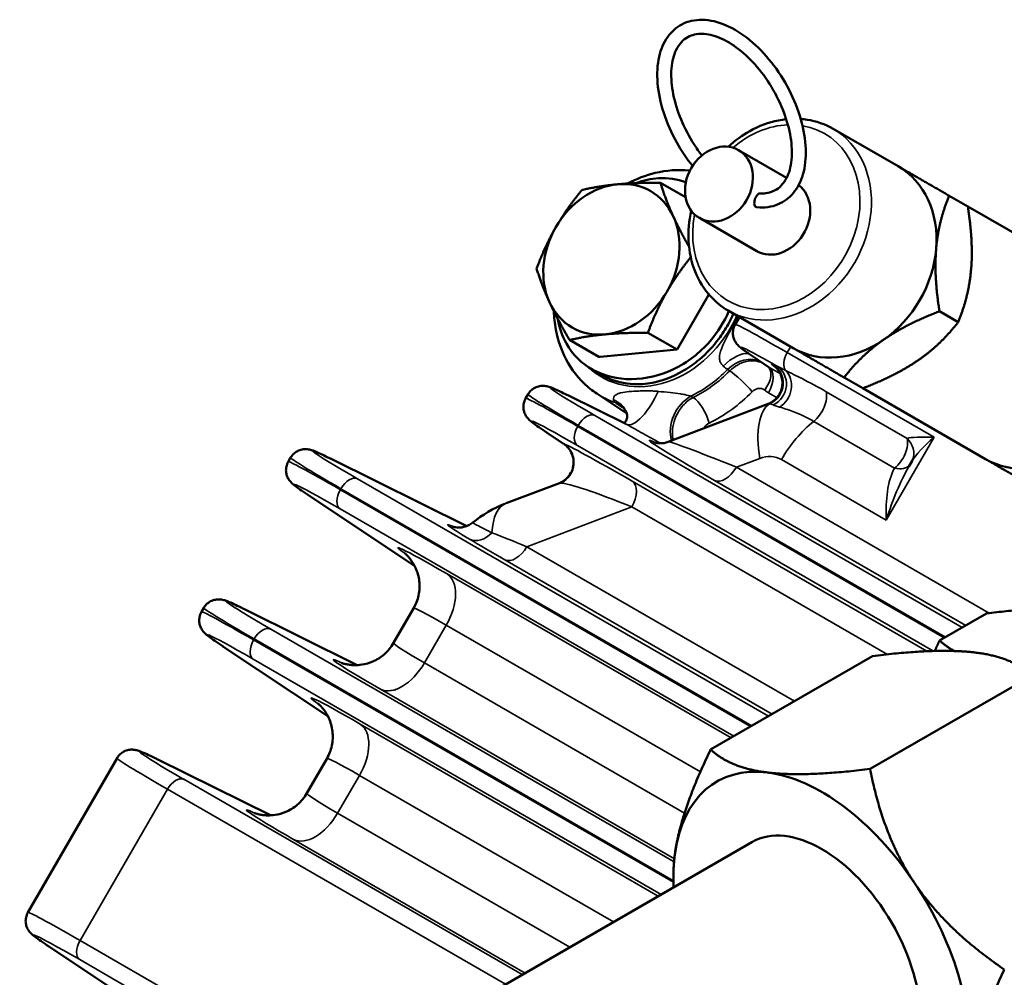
# Model space of a CAD drawing. Header units: inches. Extents: x 1 to 271, y 5 to 171.
# Tile 241 of 256: x 235.09 to 238.6, y 88.68 to 92.11. Entities that reach past the tile are written whole.
import ezdxf

# ---------------------------------------------------------------- set-up
doc = ezdxf.new("R2010")
doc.units = ezdxf.units.IN
doc.header["$LTSCALE"] = 8
doc.header["$MEASUREMENT"] = 0
doc.layers.add('Visible (ANSI)', color=7, linetype='Continuous', lineweight=50)
doc.layers.add('Visible Narrow (ANSI)', color=7, linetype='Continuous', lineweight=35)

msp = doc.modelspace()

# ---------------------------------------------------------------- linework, layer by layer
at = {"layer": 'Visible (ANSI)'}
for p, q in [((238.2248, 91.5812), (237.9923, 91.7154)), ((237.8266, 91.5397), (237.6548, 91.6389)), ((237.4657, 91.4704), (237.3755, 91.5224)), ((238.4069, 91.476), (238.4739, 91.4374)), ((238.4739, 91.4374), (238.9123, 91.1842)), ((237.7198, 91.2781), (237.5148, 91.3964)), ((237.549, 91.1227), (237.4353, 90.9259)), ((237.8498, 90.9317), (237.6173, 91.0659)), ((238.3725, 91.0629), (238.4395, 91.0242)), ((237.6426, 91.0155), (237.6581, 91.0424)), ((237.6918, 90.9925), (237.6918, 90.9925)), ((237.1555, 90.9001), (237.0511, 90.9604)), ((237.4353, 90.9259), (237.3309, 90.9862)), ((237.4353, 90.9259), (237.161, 90.9006)), ((237.6873, 90.9247), (237.6873, 90.9247)), ((237.161, 90.9006), (237.1555, 90.9001)), ((237.7196, 90.8923), (237.761, 90.8647)), ((237.1348, 90.8538), (237.1728, 90.8318)), ((237.761, 90.8647), (237.761, 90.8647)), ((237.7984, 90.864), (237.7984, 90.864)), ((237.1503, 90.8459), (237.1503, 90.8459)), ((237.7781, 90.8227), (237.7781, 90.8227)), ((237.8381, 90.8282), (237.8381, 90.8282)), ((238.0319, 90.8265), (238.0989, 90.7878)), ((237.9469, 90.7875), (237.9469, 90.7875)), ((238.0989, 90.7878), (238.5373, 90.5347)), ((236.9028, 90.7666), (236.8942, 90.7518)), ((237.2523, 90.6603), (237.048, 90.7616)), ((237.1485, 90.769), (237.2557, 90.6982)), ((237.2447, 90.719), (237.2448, 90.719)), ((237.4036, 90.5965), (237.7604, 90.7318)), ((237.3029, 90.6794), (237.3029, 90.6794)), ((237.2523, 90.6603), (237.2523, 90.6603)), ((237.2523, 90.6603), (237.2523, 90.6603)), ((236.9712, 90.6286), (237.0301, 90.5894)), ((236.0462, 90.5255), (236.0548, 90.5403)), ((236.2, 90.5352), (236.6839, 90.2955)), ((237.7274, 90.5598), (237.7274, 90.5598)), ((237.6168, 90.5179), (237.6168, 90.5179)), ((238.2739, 90.5265), (238.2636, 90.5085)), ((236.8247, 90.3769), (237.0148, 90.449)), ((236.4976, 90.1531), (236.1232, 90.4023)), ((236.7325, 90.2454), (236.7325, 90.2454)), ((236.8616, 90.1813), (236.8616, 90.1813)), ((236.6417, 90.0779), (236.6414, 90.0781)), ((235.7362, 89.9886), (235.7448, 90.0034)), ((235.89, 89.9983), (236.293, 89.7986)), ((236.4228, 89.8779), (236.4939, 90.001)), ((238.541, 89.9834), (238.3732, 89.8865)), ((236.1876, 89.6162), (235.8132, 89.8653)), ((237.5552, 89.497), (238.1336, 89.831)), ((238.1249, 89.4273), (238.7033, 89.7612)), ((236.4299, 89.7116), (236.4301, 89.7115)), ((236.3317, 89.541), (236.3314, 89.5411)), ((235.1162, 88.9147), (235.4348, 89.4664)), ((235.58, 89.4614), (235.983, 89.2617)), ((236.1128, 89.341), (236.1839, 89.4641)), ((237.7024, 89.1658), (235.7791, 88.0554)), ((236.1199, 89.1747), (236.1201, 89.1746)), ((237.4221, 89.039), (237.4221, 89.0458)), ((235.6428, 88.4923), (235.1932, 88.7915))]:
    msp.add_line(p, q, dxfattribs=at)
msp.add_arc((237.8804, 90.7034), 0.08, 9.6542, 9.6734, dxfattribs=at)
msp.add_ellipse((237.5848, 91.5177), major_axis=(0.07, 0.1212), ratio=0.816497, dxfattribs=at)
for centre, major_axis, ratio, start_param, end_param in [((238.0373, 91.2564), (0.1875, 0.3248), 0.816497, 5.235988, 6.283185), ((237.2008, 91.2487), (0.1405, 0.2434), 0.816497, 5.759587, 6.806784), ((237.2008, 91.2487), (-0.1405, -0.2434), 0.816497, 3.665191, 4.712389), ((237.7898, 91.3993), (0.07, 0.1212), 0.816497, 3.141593, 6.180613), ((237.2008, 91.2487), (0.1405, 0.2434), 0.816497, 4.712389, 5.759587), ((237.2008, 91.2487), (-0.1405, -0.2434), 0.816497, 4.712389, 5.759587), ((238.0373, 91.2564), (-0.1875, -0.3248), 0.816497, 1.047198, 2.094395), ((237.2008, 91.2487), (0.1405, 0.2434), 0.816497, 3.665191, 4.712389), ((237.2008, 91.2487), (-0.1405, -0.2434), 0.816497, 5.759587, 6.806784), ((238.0373, 91.2564), (-0.1875, -0.3248), 0.816497, 0, 1.047198), ((237.7919, 90.9162), (-0.0268, -0.0539), 0.788632, 6.184411, 6.184443), ((238.3583, 90.5814), (0.3072, 0.5321), 0.816497, 1.61675, 1.616777), ((238.3733, 90.5727), (-0.31, -0.5369), 0.816497, 4.757252, 4.757281), ((237.3228, 90.4941), (0.4286, -0.2577), 0.025083, 3.142038, 3.142339), ((237.1659, 90.6276), (0.0675, 0.0992), 0.835456, 0.003894, 0.004184), ((238.1607, 90.552), (0.4026, -0.1778), 0.077424, 3.062298, 3.063238), ((238.7248, 90.8595), (-0.1875, -0.3248), 0.816497, 0, 1.047198), ((236.4748, 90.2678), (0.4286, -0.2577), 0.025083, 3.142038, 3.142341), ((238.202, 90.5609), (0.0747, -0.0286), 0.88818, 6.278257, 6.283193), ((236.9346, 90.0871), (-0.1099, 0.2899), 0.408248, 0, 0.001563), ((236.696, 89.7311), (0.2732, -0.1468), 0.043188, 3.14027, 3.142577), ((237.9524, 88.7328), (-0.375, 0.6495), 0.57735, 5.873122, 6.92032), ((237.9524, 88.7328), (-0.375, 0.6495), 0.57735, 4.825925, 5.873122), ((236.386, 89.1942), (0.2732, -0.1468), 0.043188, 3.14027, 3.142577), ((237.9524, 88.7328), (-0.25, 0.433), 0.57735, 3.141593, 6.283185), ((237.9524, 88.7328), (0.375, -0.6495), 0.57735, 3.778727, 3.982661), ((237.9524, 88.7328), (-0.375, 0.6495), 0.57735, 3.778727, 4.825925), ((235.5448, 88.657), (0.4286, -0.2577), 0.025083, 3.142038, 3.142341)]:
    msp.add_ellipse(centre, major_axis=major_axis, ratio=ratio, start_param=start_param, end_param=end_param, dxfattribs=at)
for points, knots in [([(237.7204, 91.4347), (237.7471, 91.4322), (237.7731, 91.4356), (237.8173, 91.454), (237.8359, 91.4679), (237.8661, 91.5042), (237.8775, 91.5268), (237.8929, 91.5796), (237.8962, 91.6105), (237.8938, 91.6769), (237.8879, 91.7124), (237.8675, 91.7841), (237.8531, 91.8201), (237.8175, 91.8892), (237.7962, 91.9222), (237.7489, 91.9821), (237.7228, 92.009), (237.6679, 92.0541), (237.6392, 92.0722), (237.5816, 92.0972), (237.5527, 92.1042), (237.4992, 92.1051), (237.4743, 92.0996), (237.4324, 92.0778), (237.4152, 92.0624), (237.3873, 92.0232), (237.3772, 91.9992), (237.3646, 91.9436), (237.3629, 91.9116), (237.3685, 91.8437), (237.376, 91.8077), (237.3992, 91.736), (237.4148, 91.7003), (237.4504, 91.6366), (237.4695, 91.6082), (237.4904, 91.5823)], [3.53847, 3.53847, 3.53847, 3.53847, 3.852212, 3.852212, 4.136688, 4.136688, 4.431536, 4.431536, 4.754661, 4.754661, 5.086347, 5.086347, 5.416568, 5.416568, 5.745491, 5.745491, 6.074871, 6.074871, 6.4061, 6.4061, 6.735949, 6.735949, 7.043997, 7.043997, 7.326948, 7.326948, 7.626923, 7.626923, 7.953075, 7.953075, 8.284746, 8.284746, 8.614641, 8.614641, 8.902402, 8.902402, 8.902402, 8.902402]), ([(237.7315, 91.4841), (237.7515, 91.4831), (237.7688, 91.4868), (237.8009, 91.5034), (237.8153, 91.5179), (237.8352, 91.5564), (237.8415, 91.5787), (237.8464, 91.6288), (237.8453, 91.6561), (237.836, 91.7139), (237.8278, 91.7443), (237.8048, 91.8052), (237.7899, 91.8357), (237.7551, 91.8934), (237.7351, 91.9205), (237.6923, 91.9685), (237.6695, 91.9894), (237.6237, 92.0229), (237.6007, 92.0354), (237.5572, 92.0516), (237.5367, 92.0552), (237.499, 92.054), (237.4823, 92.0488), (237.4517, 92.0287), (237.4383, 92.0123), (237.4209, 91.9707), (237.4159, 91.9474), (237.4135, 91.8959), (237.4158, 91.8678), (237.4276, 91.8091), (237.437, 91.7784), (237.4623, 91.7176), (237.4782, 91.6874), (237.5051, 91.6457), (237.5144, 91.6327), (237.5241, 91.6202)], [3.573148, 3.573148, 3.573148, 3.573148, 3.899137, 3.899137, 4.281129, 4.281129, 4.607078, 4.607078, 4.914039, 4.914039, 5.221838, 5.221838, 5.531867, 5.531867, 5.842605, 5.842605, 6.152239, 6.152239, 6.459481, 6.459481, 6.767604, 6.767604, 7.101557, 7.101557, 7.483242, 7.483242, 7.802191, 7.802191, 8.108809, 8.108809, 8.41705, 8.41705, 8.72733, 8.72733, 8.875927, 8.875927, 8.875927, 8.875927]), ([(237.8252, 91.7493), (237.816, 91.7483), (237.8068, 91.7469), (237.7625, 91.7381), (237.7278, 91.7251), (237.6678, 91.6916), (237.6419, 91.6728), (237.6182, 91.651)], [5.2490455, 5.2490455, 5.2490455, 5.2490455, 5.3326066, 5.3326066, 5.6520048, 5.6520048, 5.9179609, 5.9179609, 5.9179609, 5.9179609]), ([(237.9923, 91.7154), (237.964, 91.7318), (237.9326, 91.7427), (237.8923, 91.7489), (237.8847, 91.7497), (237.8771, 91.7503)], [4.712389, 4.712389, 4.712389, 4.712389, 5.0205732, 5.0205732, 5.0907472, 5.0907472, 5.0907472, 5.0907472]), ([(237.4809, 91.5656), (237.4801, 91.5657), (237.4793, 91.5658), (237.4386, 91.57), (237.3975, 91.5669), (237.3235, 91.5492), (237.2902, 91.5364), (237.2586, 91.5195)], [5.0568922, 5.0568922, 5.0568922, 5.0568922, 5.0630028, 5.0630028, 5.3714381, 5.3714381, 5.6314579, 5.6314579, 5.6314579, 5.6314579]), ([(237.4665, 91.5239), (237.4357, 91.5352), (237.3761, 91.5439), (237.3151, 91.5308), (237.2883, 91.521)], [1.6941341, 1.6941341, 1.6941341, 1.6941341, 2.0195953, 2.2829264, 2.2829264, 2.2829264, 2.2829264]), ([(237.7136, 91.464), (237.714, 91.4651), (237.7144, 91.4661), (237.7159, 91.4699), (237.7171, 91.4724), (237.72, 91.477), (237.7216, 91.4789), (237.725, 91.482), (237.7268, 91.4831), (237.7296, 91.484), (237.7305, 91.4841), (237.7315, 91.4841)], [0.14650964, 0.14650964, 0.14650964, 0.14650964, 0.15483878, 0.15483878, 0.17751013, 0.17751013, 0.1997856, 0.1997856, 0.22389069, 0.22389069, 0.23748852, 0.23748852, 0.23748852, 0.23748852]), ([(237.7204, 91.4347), (237.7191, 91.4348), (237.7179, 91.4352), (237.7152, 91.4368), (237.7138, 91.4383), (237.7118, 91.4424), (237.7113, 91.4451), (237.711, 91.4511), (237.7113, 91.4545), (237.7124, 91.46), (237.713, 91.462), (237.7136, 91.464)], [0.4435458, 0.4435458, 0.4435458, 0.4435458, 0.4597773, 0.4597773, 0.4854792, 0.4854792, 0.5138404, 0.5138404, 0.5421395, 0.5421395, 0.5585157, 0.5585157, 0.5585157, 0.5585157]), ([(237.4861, 91.4221), (237.4779, 91.3857), (237.4747, 91.3487), (237.4786, 91.275), (237.4864, 91.2384), (237.5128, 91.172), (237.5312, 91.1421), (237.5726, 91.0966), (237.5939, 91.0794), (237.6173, 91.0659)], [6.64841, 6.64841, 6.64841, 6.64841, 6.956736, 6.956736, 7.280812, 7.280812, 7.599161, 7.599161, 7.853982, 7.853982, 7.853982, 7.853982]), ([(236.9951, 91.0632), (236.9955, 91.0523), (236.9963, 91.0414), (237.0022, 90.9865), (237.0139, 90.9438), (237.05, 90.8674), (237.074, 90.8335), (237.1172, 90.7919), (237.1324, 90.7797), (237.1485, 90.769)], [6.9349127, 6.9349127, 6.9349127, 6.9349127, 7.0139062, 7.0139062, 7.339307, 7.339307, 7.6540704, 7.6540704, 7.8045761, 7.8045761, 7.8045761, 7.8045761]), ([(237.1348, 90.8538), (237.1749, 90.8317), (237.27, 90.8086), (237.4265, 90.8451), (237.5507, 90.9399), (237.6037, 91.025), (237.6205, 91.0641)], [-1.570796, -1.570796, -1.570796, -1.570796, -1.121997, -0.673198, -0.224399, 0.116743, 0.116743, 0.116743, 0.116743]), ([(237.0096, 91.035), (237.0151, 91.0037), (237.0406, 90.9297), (237.0947, 90.8759), (237.1348, 90.8538)], [-2.3128856, -2.3128856, -2.3128856, -2.3128856, -2.0195953, -1.5707963, -1.5707963, -1.5707963, -1.5707963]), ([(237.1728, 90.8318), (237.181, 90.8273), (237.1896, 90.8233), (237.2087, 90.8156), (237.2195, 90.8122), (237.2615, 90.8019), (237.3005, 90.7987), (237.3758, 90.8131), (237.4162, 90.8252), (237.4798, 90.8633), (237.498, 90.8765), (237.5406, 90.9125), (237.5638, 90.9372), (237.5964, 90.9809), (237.6075, 90.9981), (237.6245, 91.0285), (237.631, 91.0415), (237.6368, 91.0547)], [-1.6542424, -1.6542424, -1.6542424, -1.6542424, -1.5769877, -1.5769877, -1.4853184, -1.4853184, -1.2258401, -1.2258401, -1.0591503, -1.0591503, -0.9887152, -0.9887152, -0.8857435, -0.8857435, -0.8246821, -0.8246821, -0.7813027, -0.7813027, -0.7813027, -0.7813027]), ([(237.7197, 90.8922), (237.6975, 90.907), (237.6811, 90.9183), (237.6641, 90.9313), (237.66, 90.9344), (237.6529, 90.9415), (237.6512, 90.9433), (237.6475, 90.9477), (237.6457, 90.9502), (237.6417, 90.9567), (237.6396, 90.9609), (237.6365, 90.9698), (237.6353, 90.9746), (237.6343, 90.9853), (237.6347, 90.9915), (237.6372, 91.0036), (237.6395, 91.0099), (237.6427, 91.0155)], [0, 0, 0, 0, 0.3638228, 0.3638228, 0.5294824, 0.5294824, 0.5739775, 0.5739775, 0.6105815, 0.6105815, 0.6517544, 0.6517544, 0.6914568, 0.6914568, 0.7383819, 0.7383819, 0.7887225, 0.7887225, 0.7887225, 0.7887225]), ([(237.7608, 90.7319), (237.7682, 90.7348), (237.7752, 90.7388), (237.7879, 90.7488), (237.7936, 90.755), (237.8029, 90.7688), (237.8066, 90.7768), (237.8111, 90.7932), (237.812, 90.8018), (237.8112, 90.8186), (237.8094, 90.8271), (237.8052, 90.838), (237.8037, 90.8411), (237.8008, 90.8465), (237.7993, 90.8489), (237.7967, 90.8526), (237.7956, 90.854), (237.7929, 90.8575), (237.7914, 90.8591), (237.7891, 90.8614), (237.7883, 90.8621), (237.7872, 90.8632), (237.7869, 90.8634), (237.7869, 90.8634)], [0.0012026, 0.0012026, 0.0012026, 0.0012026, 0.0627266, 0.0627266, 0.1256915, 0.1256915, 0.1914092, 0.1914092, 0.2564482, 0.2564482, 0.3220294, 0.3220294, 0.3505118, 0.3505118, 0.3749896, 0.3749896, 0.393989, 0.393989, 0.4254676, 0.4254676, 0.4564545, 0.4564545, 0.4951985, 0.4951985, 0.4951985, 0.4951985]), ([(236.9029, 90.7665), (236.9061, 90.7721), (236.9103, 90.7772), (236.92, 90.7858), (236.9256, 90.7893), (236.9369, 90.7942), (236.9427, 90.7956), (236.9532, 90.7969), (236.9581, 90.7968), (236.9651, 90.7961), (236.9678, 90.7956), (236.9728, 90.7945), (236.975, 90.7939), (236.9816, 90.7919), (236.9852, 90.7905), (237.0011, 90.7841), (237.0161, 90.7772), (237.04, 90.7655), (237.044, 90.7635), (237.0481, 90.7615)], [0, 0, 0, 0, 0.0503007, 0.0503007, 0.1009246, 0.1009246, 0.1492859, 0.1492859, 0.1946995, 0.1946995, 0.2327396, 0.2327396, 0.2819505, 0.2819505, 0.3925324, 0.3925324, 0.726025, 0.726025, 0.7889682, 0.7889682, 0.7889682, 0.7889682]), ([(236.9713, 90.6285), (236.9487, 90.6436), (236.932, 90.6552), (236.9151, 90.6681), (236.9111, 90.6711), (236.9039, 90.6784), (236.9021, 90.6803), (236.8986, 90.6848), (236.8969, 90.6871), (236.8932, 90.6933), (236.8911, 90.6974), (236.888, 90.7064), (236.8869, 90.7112), (236.8859, 90.7221), (236.8863, 90.7282), (236.8889, 90.7402), (236.8912, 90.7463), (236.8943, 90.7517)], [0, 0, 0, 0, 0.3717545, 0.3717545, 0.5318333, 0.5318333, 0.5755389, 0.5755389, 0.6086285, 0.6086285, 0.6490567, 0.6490567, 0.6892242, 0.6892242, 0.7362835, 0.7362835, 0.7854973, 0.7854973, 0.7854973, 0.7854973]), ([(237.2545, 90.7016), (237.2536, 90.704), (237.2518, 90.7075), (237.2462, 90.7154), (237.2421, 90.72), (237.2358, 90.7249), (237.2345, 90.726), (237.233, 90.7269)], [0, 0, 0, 0, 0.0660945, 0.0660945, 0.1427586, 0.1427586, 0.1635447, 0.1635447, 0.1635447, 0.1635447]), ([(237.2464, 90.6632), (237.2467, 90.6634), (237.2469, 90.6636), (237.2496, 90.6657), (237.2533, 90.6705), (237.2567, 90.6802), (237.2574, 90.6856), (237.2569, 90.6937), (237.2561, 90.6974), (237.2545, 90.7017)], [0.202325, 0.202325, 0.202325, 0.202325, 0.213322, 0.213322, 0.3148697, 0.3148697, 0.4025435, 0.4025435, 0.4780607, 0.4780607, 0.4780607, 0.4780607]), ([(236.0549, 90.5402), (236.0581, 90.5458), (236.0623, 90.5509), (236.072, 90.5595), (236.0776, 90.563), (236.0889, 90.5679), (236.0947, 90.5693), (236.1052, 90.5705), (236.1101, 90.5704), (236.1171, 90.5698), (236.1198, 90.5693), (236.1248, 90.5682), (236.1271, 90.5676), (236.1336, 90.5656), (236.1372, 90.5642), (236.1531, 90.5578), (236.1681, 90.5508), (236.192, 90.5392), (236.196, 90.5372), (236.2001, 90.5352)], [0, 0, 0, 0, 0.0503011, 0.0503011, 0.1009246, 0.1009246, 0.1492862, 0.1492862, 0.1946997, 0.1946997, 0.2327397, 0.2327397, 0.2819509, 0.2819509, 0.3925337, 0.3925337, 0.7260292, 0.7260292, 0.7889665, 0.7889665, 0.7889665, 0.7889665]), ([(237.0149, 90.449), (237.0198, 90.4509), (237.0249, 90.4535), (237.0351, 90.4602), (237.0403, 90.4647), (237.0505, 90.4759), (237.0553, 90.4831), (237.0624, 90.4987), (237.0646, 90.5073), (237.0661, 90.524), (237.0656, 90.5323), (237.062, 90.5486), (237.0587, 90.5569), (237.05, 90.5713), (237.0447, 90.5776), (237.0361, 90.5851), (237.0334, 90.5872), (237.0306, 90.5891)], [0.0001866, 0.0001866, 0.0001866, 0.0001866, 0.0447603, 0.0447603, 0.0971233, 0.0971233, 0.1625694, 0.1625694, 0.2287067, 0.2287067, 0.2909715, 0.2909715, 0.3573543, 0.3573543, 0.4204373, 0.4204373, 0.4472151, 0.4472151, 0.4472151, 0.4472151]), ([(237.3533, 90.5948), (237.3533, 90.5948), (237.3533, 90.5948), (237.3534, 90.5948), (237.3543, 90.5944), (237.3583, 90.5933), (237.3599, 90.5929), (237.3644, 90.5921), (237.3675, 90.5916), (237.3742, 90.5911), (237.3777, 90.5911), (237.3861, 90.5917), (237.391, 90.5925), (237.3985, 90.5945), (237.4011, 90.5953), (237.4037, 90.5963)], [0.2882562, 0.2882562, 0.2882562, 0.2882562, 0.2925126, 0.2925126, 0.3521253, 0.3521253, 0.3789957, 0.3789957, 0.4110639, 0.4110639, 0.4410299, 0.4410299, 0.4803273, 0.4803273, 0.5019569, 0.5019569, 0.5019569, 0.5019569]), ([(236.1233, 90.4022), (236.1007, 90.4173), (236.084, 90.4288), (236.0671, 90.4418), (236.0631, 90.4447), (236.0559, 90.4521), (236.0542, 90.454), (236.0506, 90.4584), (236.0489, 90.4608), (236.0452, 90.467), (236.0431, 90.4711), (236.04, 90.48), (236.0389, 90.4849), (236.038, 90.4957), (236.0383, 90.5019), (236.0409, 90.5139), (236.0432, 90.52), (236.0463, 90.5254)], [0, 0, 0, 0, 0.3717523, 0.3717523, 0.5318313, 0.5318313, 0.5755369, 0.5755369, 0.6086267, 0.6086267, 0.6490548, 0.6490548, 0.6892221, 0.6892221, 0.7362815, 0.7362815, 0.7854955, 0.7854955, 0.7854955, 0.7854955]), ([(236.6332, 90.2935), (236.6332, 90.2935), (236.6334, 90.2935), (236.6343, 90.2932), (236.6349, 90.293), (236.637, 90.2924), (236.6383, 90.2921), (236.6424, 90.2912), (236.6457, 90.2906), (236.6526, 90.2901), (236.656, 90.29), (236.6641, 90.2904), (236.6689, 90.2911), (236.6798, 90.2937), (236.6861, 90.2961), (236.6966, 90.3016), (236.7011, 90.3045), (236.7052, 90.3078)], [0.3630147, 0.3630147, 0.3630147, 0.3630147, 0.3930634, 0.3930634, 0.4219184, 0.4219184, 0.4488496, 0.4488496, 0.4858546, 0.4858546, 0.5160265, 0.5160265, 0.5543197, 0.5543197, 0.6056604, 0.6056604, 0.6463551, 0.6463551, 0.6463551, 0.6463551]), ([(238.1823, 90.317), (238.1823, 90.3171), (238.1823, 90.3173), (238.1822, 90.3182), (238.1822, 90.319), (238.1822, 90.3199)], [-0.001277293, -0.001277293, -0.001277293, -0.001277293, 0, 0, 0.00778281, 0.00778281, 0.00778281, 0.00778281]), ([(238.1832, 90.3199), (238.183, 90.3191), (238.1827, 90.3183), (238.1824, 90.3173), (238.1823, 90.3171), (238.1823, 90.317)], [-0.007669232, -0.007669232, -0.007669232, -0.007669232, 0, 0, 0.001277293, 0.001277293, 0.001277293, 0.001277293]), ([(236.4941, 90.0013), (236.5024, 90.0156), (236.5084, 90.0315), (236.5153, 90.0643), (236.5163, 90.0816), (236.5125, 90.115), (236.5078, 90.1314), (236.4979, 90.1531), (236.4943, 90.1596), (236.4873, 90.1706), (236.4839, 90.1753), (236.4785, 90.182), (236.4764, 90.1845), (236.4716, 90.1898), (236.4691, 90.1923), (236.4655, 90.1957), (236.4643, 90.1968), (236.4626, 90.1982), (236.4622, 90.1985), (236.4622, 90.1985)], [0.0007733, 0.0007733, 0.0007733, 0.0007733, 0.1273865, 0.1273865, 0.2572351, 0.2572351, 0.3856033, 0.3856033, 0.444943, 0.444943, 0.4933755, 0.4933755, 0.5257398, 0.5257398, 0.5742957, 0.5742957, 0.6200719, 0.6200719, 0.6727725, 0.6727725, 0.6727725, 0.6727725]), ([(235.7449, 90.0033), (235.7481, 90.0089), (235.7523, 90.014), (235.762, 90.0225), (235.7676, 90.0261), (235.7789, 90.0309), (235.7847, 90.0324), (235.7952, 90.0336), (235.8001, 90.0335), (235.8071, 90.0328), (235.8098, 90.0323), (235.8148, 90.0313), (235.8171, 90.0306), (235.8236, 90.0287), (235.8272, 90.0273), (235.8431, 90.0209), (235.8581, 90.0139), (235.882, 90.0022), (235.886, 90.0003), (235.8901, 89.9982)], [0, 0, 0, 0, 0.0503011, 0.0503011, 0.1009246, 0.1009246, 0.1492862, 0.1492862, 0.1946997, 0.1946997, 0.2327397, 0.2327397, 0.2819509, 0.2819509, 0.3925337, 0.3925337, 0.7260292, 0.7260292, 0.7889665, 0.7889665, 0.7889665, 0.7889665]), ([(235.8133, 89.8653), (235.7912, 89.88), (235.7747, 89.8914), (235.7578, 89.9043), (235.7537, 89.9074), (235.7465, 89.9146), (235.7448, 89.9163), (235.7412, 89.9208), (235.7393, 89.9233), (235.7354, 89.9297), (235.7333, 89.9339), (235.7301, 89.9428), (235.729, 89.9476), (235.728, 89.9584), (235.7283, 89.9645), (235.7308, 89.9767), (235.7331, 89.9829), (235.7364, 89.9885)], [0, 0, 0, 0, 0.3638149, 0.3638149, 0.5294766, 0.5294766, 0.5739721, 0.5739721, 0.6105776, 0.6105776, 0.6517507, 0.6517507, 0.6914528, 0.6914528, 0.7383781, 0.7383781, 0.7887191, 0.7887191, 0.7887191, 0.7887191]), ([(236.2361, 89.8065), (236.2361, 89.8065), (236.2365, 89.8063), (236.2386, 89.8056), (236.2411, 89.8047), (236.2473, 89.803), (236.2495, 89.8025), (236.2559, 89.8011), (236.2605, 89.8003), (236.2708, 89.799), (236.2767, 89.7985), (236.2913, 89.7983), (236.3003, 89.7988), (236.3225, 89.8021), (236.3357, 89.8058), (236.3627, 89.8175), (236.3766, 89.8262), (236.4021, 89.8482), (236.4138, 89.8622), (236.4227, 89.8776)], [0.4310285, 0.4310285, 0.4310285, 0.4310285, 0.4788896, 0.4788896, 0.5480867, 0.5480867, 0.5775246, 0.5775246, 0.6223825, 0.6223825, 0.6710087, 0.6710087, 0.7415602, 0.7415602, 0.8457536, 0.8457536, 0.9681468, 0.9681468, 1.1037776, 1.1037776, 1.1037776, 1.1037776]), ([(236.1841, 89.4643), (236.1924, 89.4787), (236.1984, 89.4945), (236.2053, 89.5273), (236.2063, 89.5447), (236.2025, 89.578), (236.1978, 89.5945), (236.1879, 89.6161), (236.1843, 89.6227), (236.1773, 89.6337), (236.1739, 89.6383), (236.1685, 89.6451), (236.1664, 89.6476), (236.1616, 89.6529), (236.1591, 89.6554), (236.1555, 89.6588), (236.1543, 89.6598), (236.1526, 89.6613), (236.1522, 89.6616), (236.1522, 89.6616)], [0.0007733, 0.0007733, 0.0007733, 0.0007733, 0.1273865, 0.1273865, 0.2572351, 0.2572351, 0.3856033, 0.3856033, 0.444943, 0.444943, 0.4933755, 0.4933755, 0.5257398, 0.5257398, 0.5742957, 0.5742957, 0.6200719, 0.6200719, 0.6727725, 0.6727725, 0.6727725, 0.6727725]), ([(235.4349, 89.4663), (235.4381, 89.4719), (235.4423, 89.477), (235.452, 89.4856), (235.4576, 89.4892), (235.4689, 89.494), (235.4747, 89.4954), (235.4852, 89.4967), (235.4901, 89.4966), (235.4971, 89.4959), (235.4998, 89.4954), (235.5048, 89.4943), (235.5071, 89.4937), (235.5136, 89.4917), (235.5172, 89.4903), (235.5331, 89.4839), (235.5481, 89.477), (235.572, 89.4653), (235.576, 89.4633), (235.5801, 89.4613)], [0, 0, 0, 0, 0.0503011, 0.0503011, 0.1009246, 0.1009246, 0.1492862, 0.1492862, 0.1946997, 0.1946997, 0.2327397, 0.2327397, 0.2819509, 0.2819509, 0.3925337, 0.3925337, 0.7260292, 0.7260292, 0.7889665, 0.7889665, 0.7889665, 0.7889665]), ([(235.9261, 89.2695), (235.9261, 89.2695), (235.9265, 89.2694), (235.9286, 89.2686), (235.9311, 89.2678), (235.9373, 89.2661), (235.9395, 89.2656), (235.9459, 89.2642), (235.9505, 89.2633), (235.9608, 89.262), (235.9667, 89.2616), (235.9813, 89.2613), (235.9903, 89.2619), (236.0125, 89.2652), (236.0257, 89.2689), (236.0527, 89.2806), (236.0666, 89.2893), (236.0921, 89.3113), (236.1038, 89.3253), (236.1127, 89.3406)], [0.4310285, 0.4310285, 0.4310285, 0.4310285, 0.4788896, 0.4788896, 0.5480867, 0.5480867, 0.5775246, 0.5775246, 0.6223825, 0.6223825, 0.6710087, 0.6710087, 0.7415602, 0.7415602, 0.8457536, 0.8457536, 0.9681468, 0.9681468, 1.1037776, 1.1037776, 1.1037776, 1.1037776]), ([(235.1933, 88.7914), (235.1707, 88.8065), (235.154, 88.818), (235.1371, 88.831), (235.1331, 88.8339), (235.1259, 88.8413), (235.1242, 88.8432), (235.1206, 88.8476), (235.1189, 88.85), (235.1152, 88.8562), (235.1131, 88.8603), (235.11, 88.8692), (235.1089, 88.8741), (235.108, 88.8849), (235.1083, 88.891), (235.1109, 88.9031), (235.1132, 88.9091), (235.1163, 88.9146)], [0, 0, 0, 0, 0.3717523, 0.3717523, 0.5318313, 0.5318313, 0.5755369, 0.5755369, 0.6086267, 0.6086267, 0.6490548, 0.6490548, 0.6892221, 0.6892221, 0.7362815, 0.7362815, 0.7854955, 0.7854955, 0.7854955, 0.7854955])]:
    msp.add_open_spline(points, degree=3, knots=knots, dxfattribs=at)
for points, weights in [([(238.2248, 91.5812), (238.2959, 91.5402), (238.4069, 91.476)], [1, 1.0379548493, 1]), ([(237.2231, 91.5168), (237.288, 91.5228), (237.3755, 91.5224)], [1, 1.0379548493, 1]), ([(237.3755, 91.5224), (237.3945, 91.4613), (237.4218, 91.4021)], [1, 1.0379548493, 1]), ([(237.0021, 91.3634), (237.0397, 91.4286), (237.0957, 91.4966)], [1, 1.0379548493, 1]), ([(237.0957, 91.4966), (237.1581, 91.5108), (237.2231, 91.5168)], [1, 1.0379548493, 1]), ([(238.4069, 91.476), (238.3687, 91.3821), (238.3607, 91.2862)], [1, 1.0379548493, 1]), ([(238.4857, 91.214), (238.4937, 91.3099), (238.4739, 91.4374)], [1, 1.0379548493, 1]), ([(237.4218, 91.4021), (237.4445, 91.3527), (237.4782, 91.2932)], [1, 1.03143811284, 1.0107956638]), ([(236.9335, 91.2156), (236.9644, 91.2982), (237.0021, 91.3634)], [1, 1.0379548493, 1]), ([(238.3607, 91.2862), (238.3527, 91.1903), (238.3725, 91.0629)], [1, 1.0379548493, 1]), ([(237.4841, 91.2562), (237.4342, 91.1942), (237.3994, 91.1339)], [1.0055074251, 1.0349657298, 1]), ([(236.9797, 91.0953), (236.9524, 91.1545), (236.9335, 91.2156)], [1, 1.0379548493, 1]), ([(238.4395, 91.0242), (238.4777, 91.1182), (238.4857, 91.214)], [1, 1.0379548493, 1]), ([(237.3994, 91.1339), (237.3618, 91.0687), (237.3309, 90.9862)], [1, 1.0379548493, 1]), ([(237.0511, 90.9604), (237.007, 91.036), (236.9797, 91.0953)], [1, 1.0379548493, 1]), ([(238.3725, 91.0629), (238.2523, 91.0163), (238.1732, 90.9615)], [1, 1.0379548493, 1]), ([(238.2982, 90.8893), (238.3773, 90.9441), (238.4395, 91.0242)], [1, 1.0379548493, 1]), ([(237.1784, 90.9806), (237.1135, 90.9746), (237.0511, 90.9604)], [1, 1.0379548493, 1]), ([(237.3309, 90.9862), (237.2434, 90.9865), (237.1784, 90.9806)], [1, 1.0379548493, 1]), ([(238.1732, 90.9615), (238.0942, 90.9066), (238.0319, 90.8265)], [1, 1.0379548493, 1]), ([(238.0319, 90.8265), (237.9209, 90.8906), (237.8498, 90.9317)], [1, 1.0379548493, 1]), ([(238.0989, 90.7878), (238.2192, 90.8344), (238.2982, 90.8893)], [1, 1.0379548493, 1]), ([(238.7194, 90.4296), (238.6084, 90.4937), (238.5373, 90.5347)], [1, 1.0379548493, 1]), ([(238.8773, 89.9948), (238.7561, 90.0097), (238.541, 89.9834)], [1.35590551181, 1.35590551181, 1.25855587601]), ([(238.3732, 89.8865), (238.364, 89.8674), (238.3555, 89.849)], [1.25855587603, 1.26715796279, 1.27499994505]), ([(238.4264, 89.8489), (238.3967, 89.8645), (238.3732, 89.8865)], [1.31426457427, 1.29223660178, 1.25855587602]), ([(238.5005, 89.8435), (238.3683, 89.8596), (238.1336, 89.831)], [1.72624671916, 1.72624671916, 1.60230778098]), ([(238.7033, 89.7612), (238.6327, 89.8273), (238.5005, 89.8435)], [1.60230778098, 1.72624671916, 1.72624671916]), ([(237.5552, 89.497), (237.4489, 89.2763), (237.4279, 89.1261)], [1.60230778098, 1.72624671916, 1.72624671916]), ([(237.758, 89.4148), (237.6258, 89.431), (237.5552, 89.497)], [1.72624671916, 1.72624671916, 1.60230778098]), ([(238.1249, 89.4273), (237.8902, 89.3986), (237.758, 89.4148)], [1.60230778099, 1.72624671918, 1.72624671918]), ([(238.2825, 89.0215), (238.1713, 89.1879), (238.1249, 89.4273)], [1.72624671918, 1.72624671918, 1.60230778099]), ([(237.4279, 89.1261), (237.4221, 89.0845), (237.4221, 89.0458)], [1.72624671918, 1.72624671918, 1.7167252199]), ([(238.6042, 88.7105), (238.3937, 88.8552), (238.2825, 89.0215)], [1.60230778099, 1.72624671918, 1.72624671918]), ([(238.4769, 88.3395), (238.4979, 88.4897), (238.6042, 88.7105)], [1.72624671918, 1.72624671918, 1.60230778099])]:
    msp.add_rational_spline(points, weights, degree=2, dxfattribs=at)
for points in [[(237.1645, 90.8366), (237.1672, 90.835), (237.17, 90.8334), (237.1728, 90.8318)], [(237.0306, 90.5891), (237.0306, 90.5891), (237.0306, 90.5891), (237.0306, 90.5891)], [(238.2646, 90.5103), (238.2643, 90.5098), (238.264, 90.5092), (238.2636, 90.5087)], [(238.2739, 90.5264), (238.2746, 90.5276), (238.2756, 90.5295), (238.2765, 90.532)], [(237.0148, 90.449), (237.0148, 90.449), (237.0148, 90.449), (237.0148, 90.449)], [(236.7052, 90.3078), (236.7398, 90.3359), (236.7791, 90.3589), (236.8205, 90.3751)]]:
    msp.add_open_spline(points, degree=3, dxfattribs=at)
at = {"layer": 'Visible Narrow (ANSI)'}
for p, q in [((237.6827, 90.9974), (237.6827, 90.9974)), ((237.6817, 90.9274), (237.6817, 90.9274)), ((237.8411, 90.9367), (237.8288, 90.9155)), ((237.7218, 90.8909), (237.7631, 90.8634)), ((237.8288, 90.9155), (238.3531, 90.6128)), ((237.6232, 90.8498), (237.6158, 90.8547)), ((237.7631, 90.8634), (237.8044, 90.8396)), ((237.7804, 90.8718), (237.7804, 90.8718)), ((237.846, 90.8402), (237.846, 90.8402)), ((237.8506, 90.8379), (237.8506, 90.8379)), ((237.8532, 90.8366), (237.8532, 90.8366)), ((237.2556, 90.6586), (237.0503, 90.7603)), ((237.4847, 90.7594), (237.493, 90.755)), ((237.7924, 90.7542), (237.7617, 90.7719)), ((237.9678, 90.7756), (238.2568, 90.6088)), ((236.9679, 90.7155), (236.9679, 90.7155)), ((236.971, 90.721), (236.971, 90.721)), ((237.1415, 90.6906), (238.4537, 89.933)), ((237.7364, 90.6927), (237.7365, 90.6927)), ((237.0825, 90.6553), (237.0805, 90.6518)), ((237.0805, 90.6518), (238.3896, 89.896)), ((238.3937, 89.8983), (237.0825, 90.6553)), ((238.2123, 90.5026), (237.9233, 90.6694)), ((236.9734, 90.6272), (237.0287, 90.5904)), ((237.8738, 90.623), (237.8738, 90.623)), ((237.8858, 90.6357), (237.8858, 90.6357)), ((238.3531, 90.6128), (238.1823, 90.317)), ((238.3512, 89.8489), (237.0795, 90.5831)), ((237.4477, 90.5832), (237.4478, 90.5832)), ((236.6838, 90.2954), (236.2023, 90.534)), ((237.7306, 90.5372), (237.6472, 90.5056)), ((237.7266, 90.5672), (237.7266, 90.5672)), ((237.6069, 90.5218), (237.6069, 90.5218)), ((237.6472, 90.5056), (238.5499, 89.9844)), ((238.1823, 90.317), (237.8081, 90.533)), ((236.1199, 90.4892), (236.1199, 90.4892)), ((236.123, 90.4946), (236.123, 90.4946)), ((236.2935, 90.4642), (237.7619, 89.6164)), ((236.2345, 90.429), (236.2325, 90.4254)), ((237.702, 89.5818), (236.2345, 90.429)), ((237.2751, 90.4555), (238.3272, 89.848)), ((238.4664, 89.9403), (237.5686, 90.4586)), ((236.1254, 90.4009), (236.4975, 90.1533)), ((236.2325, 90.4254), (237.6979, 89.5794)), ((237.2737, 90.3639), (236.8988, 90.2218)), ((238.1864, 89.837), (237.2737, 90.3639)), ((237.6379, 89.5448), (236.2315, 90.3568)), ((236.8988, 90.2218), (237.8546, 89.6699)), ((237.7747, 89.6238), (236.8202, 90.1748)), ((236.6136, 90.1246), (237.6279, 89.539)), ((236.2928, 89.7986), (235.8923, 89.9971)), ((235.8099, 89.9523), (235.8099, 89.9523)), ((235.813, 89.9577), (235.813, 89.9577)), ((236.6108, 89.9415), (236.5328, 89.8064)), ((237.5185, 89.4175), (236.6108, 89.9415)), ((235.9835, 89.9273), (237.4244, 89.0954)), ((235.9245, 89.8921), (235.9225, 89.8885)), ((235.9225, 89.8885), (237.4223, 89.0226)), ((237.4222, 89.0274), (235.9245, 89.8921)), ((235.8154, 89.864), (236.1875, 89.6163)), ((237.3784, 88.9787), (235.9215, 89.8199)), ((236.5328, 89.8064), (237.462, 89.2699)), ((237.4255, 89.1064), (236.3756, 89.7125)), ((236.3036, 89.5877), (237.3683, 88.9729)), ((235.9828, 89.2616), (235.5823, 89.4601)), ((235.503, 89.4208), (235.503, 89.4208)), ((235.6735, 89.3904), (236.8824, 88.6924)), ((236.3008, 89.4046), (236.2228, 89.2695)), ((237.2084, 88.8806), (236.3008, 89.4046)), ((235.6145, 89.3551), (235.3025, 88.8146)), ((236.8224, 88.6578), (235.6145, 89.3551)), ((236.2228, 89.2695), (237.0523, 88.7905)), ((236.8924, 88.6982), (236.0656, 89.1755)), ((235.1899, 88.8784), (235.1899, 88.8784)), ((235.3025, 88.8146), (235.794, 88.5308)), ((235.1954, 88.7901), (235.6428, 88.4924)), ((235.7572, 88.4829), (235.3015, 88.746))]:
    msp.add_line(p, q, dxfattribs=at)
for centre, major_axis, ratio, start_param, end_param in [((237.7898, 91.3993), (0.1725, 0.2988), 0.816497, 0.477096, 1.160968), ((237.7898, 91.3993), (0.1725, 0.2988), 0.816497, 1.980625, 6.580021), ((237.8048, 91.3907), (-0.1875, -0.3248), 0.816497, 0, 3.141593), ((237.3558, 91.1592), (-0.191, -0.3309), 0.816497, 6.080958, 7.985228), ((237.5827, 91.0432), (0.1039, -0.0601), 0.002411, 5.248232, 5.296672), ((238.0711, 90.7578), (0.4286, -0.2577), 0.025083, 2.186721, 3.139737), ((238.0401, 90.7065), (-0.3766, 0.2277), 0.028501, 5.453823, 6.864334), ((237.6283, 90.814), (0.0779, 0.0913), 0.473856, 0.292363, 1.384867), ((237.6764, 90.7779), (0.0674, 0.0993), 0.802348, 0.125032, 1.322071), ((237.7528, 90.9422), (-0.0332, -0.05), 0.83564, 6.229488, 6.235204), ((237.7528, 90.9422), (-0.0332, -0.05), 0.83564, 0.002906, 0.051901), ((237.8588, 90.8981), (-0.03, -0.052), 0.57735, 4.712389, 6.046762), ((237.3847, 91.1425), (-0.221, -0.3828), 0.816497, 0.879807, 1.263645), ((237.7083, 90.8044), (0.0514, 0.0613), 0.571441, 4.812961, 6.267685), ((237.7919, 90.9162), (-0.0268, -0.0539), 0.788632, 6.184443, 6.236312), ((237.7217, 90.795), (0.04, 0.0693), 0.57735, 4.712389, 6.248279), ((237.7349, 90.8061), (0.0243, 0.0762), 0.992569, 3.852463, 6.046814), ((238.202, 90.6205), (-0.4289, 0.2544), 0.024666, 6.176441, 6.573701), ((238.013, 90.7316), (-0.2393, 0.1432), 0.030449, 5.923527, 6.153881), ((237.7492, 90.7998), (0.0354, 0.0717), 0.948505, 4.021963, 6.193105), ((237.7744, 90.7897), (0.0267, 0.0754), 0.851389, 3.937601, 5.909976), ((237.3692, 90.5768), (0.3855, -0.2123), 0.028501, 2.560444, 4.096334), ((237.3921, 91.1382), (0.2213, 0.3833), 0.816497, 4.023361, 4.404326), ((237.6636, 90.7985), (-0.057, 0.0561), 0.17506, 4.119452, 5.655342), ((237.8319, 90.8931), (0.0704, 0.1211), 0.816494, 3.000853, 3.144029), ((237.3228, 90.4941), (0.4286, -0.2577), 0.025083, 2.186721, 3.142038), ((237.3402, 90.5243), (-0.4375, 0.2423), 0.025083, 0.001854, 0.954871), ((237.0213, 90.7078), (0.0266, 0.0538), 0.83564, 0.047983, 0.0537), ((237.0213, 90.7078), (0.0266, 0.0538), 0.83564, 6.231284, 6.280279), ((237.3847, 91.1425), (-0.221, -0.3828), 0.816497, 6.23378, 6.437087), ((237.1426, 90.6584), (0.1118, 0.0435), 0.765231, 6.281554, 6.969059), ((237.3134, 90.7637), (-0.059, -0.1045), 0.355698, 0.030494, 1.892948), ((237.5098, 90.6567), (0.0542, 0.107), 0.771072, 0.837625, 2.450146), ((237.5098, 90.6866), (-0.0352, 0.0719), 0.367072, 4.212783, 5.748673), ((237.4308, 91.1159), (-0.2612, -0.4525), 0.816497, 0.881769, 1.262733), ((237.913, 90.7277), (-0.04, -0.0693), 0.57735, 0.968123, 2.607312), ((237.1659, 90.6276), (0.0675, 0.0992), 0.835456, 0.004184, 0.21444), ((237.8856, 90.4477), (-0.1099, 0.2899), 0.408248, 0.087086, 1.107149), ((238.1607, 90.552), (0.4026, -0.1778), 0.077424, 3.223014, 3.223405), ((238.1607, 90.552), (0.4026, -0.1778), 0.077424, 2.976153, 3.062298), ((237.9834, 90.611), (-0.2206, 0.1214), 0.047418, 5.922087, 6.143151), ((237.7647, 90.7812), (0.0447, 0.0664), 0.861591, 4.329734, 4.332326), ((237.2918, 90.4428), (-0.3766, 0.2277), 0.028501, 5.328444, 6.864334), ((237.1125, 90.638), (0.03, 0.052), 0.57735, 0.034907, 1.570796), ((237.8804, 90.7034), (-0.0447, -0.0664), 0.861591, 2.095456, 2.096373), ((237.1105, 90.6345), (-0.03, -0.052), 0.57735, 4.712389, 6.248279), ((237.1426, 90.6584), (-0.1118, -0.0435), 0.765231, 2.667155, 2.667277), ((237.1659, 90.6276), (-0.0675, -0.0992), 0.835456, 2.364906, 2.365031), ((237.9631, 90.4435), (0.155, 0.2685), 0.57735, 0.968123, 1.570796), ((237.0045, 90.6785), (-0.0332, -0.05), 0.83564, 6.229486, 6.235202), ((237.0045, 90.6785), (-0.0332, -0.05), 0.83564, 0.002906, 0.051901), ((237.7801, 90.3523), (0.4436, -0.2488), 0.02371, 2.853143, 4.228888), ((238.202, 90.5609), (-0.04, -0.0693), 0.57735, 0.968123, 2.607312), ((238.3831, 90.5955), (-0.1324, 0.0091), 0.11795, 4.949007, 5.985522), ((238.202, 90.5609), (0.0747, -0.0286), 0.88818, 0.000007, 1.131043), ((238.3831, 90.5955), (-0.1145, -0.095), 0.219073, 4.793265, 5.748578), ((236.5212, 90.3505), (0.3855, -0.2123), 0.028501, 2.560444, 4.096334), ((236.9874, 90.522), (0.0265, 0.0755), 0.990398, 3.8892, 6.075577), ((237.4536, 90.3367), (-0.4289, 0.2544), 0.024666, 5.156377, 6.160381), ((237.8187, 90.4223), (-0.4153, 0.1739), 0.025895, 5.148748, 6.254661), ((236.4922, 90.298), (-0.4375, 0.2423), 0.025083, 0.001853, 0.954871), ((236.1733, 90.4815), (0.0266, 0.0538), 0.83564, 0.047982, 0.0537), ((236.1733, 90.4815), (0.0266, 0.0538), 0.83564, 6.231284, 6.280279), ((237.7481, 90.429), (0.0599, 0.1041), 0.816084, 6.282179, 7.067072), ((236.4748, 90.2678), (0.4286, -0.2577), 0.025083, 2.186721, 3.142038), ((237.6072, 90.5287), (-0.04, -0.0693), 0.57735, 0.034907, 1.570796), ((238.202, 90.5609), (0.0665, -0.0444), 0.622394, 5.249107, 6.228744), ((236.4438, 90.2165), (-0.3766, 0.2277), 0.028501, 5.328444, 6.864334), ((236.2645, 90.4117), (0.03, 0.052), 0.57735, 0.034907, 1.570796), ((237.4123, 90.2682), (0.4026, -0.1778), 0.077424, 1.95609, 2.960093), ((237.2337, 90.387), (0.04, 0.0693), 0.57735, 4.712389, 6.248279), ((236.1565, 90.4522), (-0.0332, -0.05), 0.83564, 6.229486, 6.235202), ((236.1565, 90.4522), (-0.0332, -0.05), 0.83564, 0.002906, 0.051901), ((236.2625, 90.4081), (-0.03, -0.052), 0.57735, 4.712389, 6.248279), ((237.6479, 90.2504), (1.8273, -1.1669), 0.020309, 4.528148, 4.528161), ((236.9346, 90.0871), (-0.1099, 0.2899), 0.408248, 0.001563, 0.737406), ((236.7322, 90.319), (-0.041, -0.0687), 0.774151, 0.045031, 1.323777), ((236.7107, 90.3455), (0.0356, 0.0717), 0.830924, 4.212806, 4.21312), ((237.0703, 90.1385), (-0.4153, 0.1739), 0.025895, 5.148748, 5.518491), ((232.3001, 92.5038), (12.2508, -6.1603), 0.001474, 1.194701, 1.194704), ((236.8404, 89.9747), (0.4023, -0.2432), 0.028501, 2.186851, 3.539339), ((237.0317, 90.0685), (0.4436, -0.2488), 0.02371, 3.859145, 4.228888), ((236.8588, 90.2449), (-0.04, -0.0693), 0.57735, 0.034907, 1.570796), ((236.5308, 89.9877), (0.08, 0.1386), 0.57735, 4.712389, 6.248279), ((236.2112, 89.8136), (0.3855, -0.2123), 0.028501, 2.560444, 4.096334), ((236.1648, 89.7309), (0.4286, -0.2577), 0.025083, 2.186721, 3.13974), ((236.1822, 89.761), (-0.4375, 0.2423), 0.025083, 0.001853, 0.954871), ((235.8633, 89.9445), (0.0266, 0.0538), 0.83564, 0.047982, 0.0537), ((235.8633, 89.9445), (0.0266, 0.0538), 0.83564, 6.231284, 6.280279), ((236.7576, 89.8378), (-0.2637, 0.1632), 0.043188, 5.329191, 6.284508), ((236.1338, 89.6795), (-0.3766, 0.2277), 0.028501, 5.328444, 6.864334), ((235.9545, 89.8748), (0.03, 0.052), 0.57735, 0.034907, 1.570796), ((235.8465, 89.9153), (-0.0332, -0.05), 0.83564, 6.229486, 6.235203), ((235.8465, 89.9153), (-0.0332, -0.05), 0.83564, 0.002906, 0.051901), ((235.9525, 89.8712), (-0.03, -0.052), 0.57735, 4.712389, 6.248279), ((236.696, 89.7311), (0.2732, -0.1468), 0.043188, 3.142577, 4.095587), ((236.6188, 89.591), (-0.4118, 0.2268), 0.028501, 5.883909, 7.237927), ((236.4528, 89.8526), (-0.08, -0.1386), 0.57735, 0.034907, 1.570796), ((236.5304, 89.4378), (0.4023, -0.2432), 0.028501, 2.186851, 3.539339), ((236.2208, 89.4508), (0.08, 0.1386), 0.57735, 4.712389, 6.248279), ((235.9012, 89.2766), (0.3855, -0.2123), 0.028501, 2.560444, 4.096334), ((235.8722, 89.2241), (-0.4375, 0.2423), 0.025083, 0.001853, 0.954871), ((235.5533, 89.4076), (0.0266, 0.0538), 0.83564, 0.047982, 0.0537), ((235.5533, 89.4076), (0.0266, 0.0538), 0.83564, 6.231284, 6.280279), ((236.4476, 89.3009), (-0.2637, 0.1632), 0.043188, 5.329191, 6.284508), ((235.6445, 89.3378), (0.03, 0.052), 0.57735, 0.034907, 1.570796), ((236.386, 89.1942), (0.2732, -0.1468), 0.043188, 3.142577, 4.095587), ((236.3088, 89.0541), (-0.4118, 0.2268), 0.028501, 5.883909, 7.237927), ((236.1428, 89.3156), (-0.08, -0.1386), 0.57735, 0.034907, 1.570796), ((235.5448, 88.657), (0.4286, -0.2577), 0.025083, 2.186721, 3.142038), ((235.5138, 88.6057), (-0.3766, 0.2277), 0.028501, 5.328444, 6.864334), ((235.3325, 88.7973), (-0.03, -0.052), 0.57735, 4.712389, 6.248279), ((235.2265, 88.8414), (-0.0332, -0.05), 0.83564, 6.229486, 6.235202), ((235.2265, 88.8414), (-0.0332, -0.05), 0.83564, 0.002906, 0.051901)]:
    msp.add_ellipse(centre, major_axis=major_axis, ratio=ratio, start_param=start_param, end_param=end_param, dxfattribs=at)
for points in [[(237.6356, 91.0123), (237.6417, 91.0233), (237.6474, 91.0343), (237.6529, 91.0454)], [(237.6158, 90.8547), (237.6117, 90.858), (237.6059, 90.8619), (237.6002, 90.8672)], [(237.7716, 90.8546), (237.7716, 90.8546), (237.7716, 90.8545), (237.7716, 90.8545)], [(237.2142, 90.7365), (237.2112, 90.7387), (237.2091, 90.742), (237.2081, 90.7462)], [(237.2466, 90.7147), (237.2358, 90.7219), (237.225, 90.7292), (237.2142, 90.7365)], [(237.0306, 90.5891), (237.0299, 90.5895), (237.0293, 90.59), (237.0287, 90.5904)], [(238.1822, 90.3199), (238.1807, 90.389), (238.186, 90.4549), (238.2123, 90.5026)], [(238.2636, 90.5085), (238.2312, 90.4528), (238.2055, 90.387), (238.1832, 90.3199)], [(237.0187, 90.4488), (237.0159, 90.4488), (237.0148, 90.449), (237.0148, 90.449)]]:
    msp.add_open_spline(points, degree=3, dxfattribs=at)
for points, knots in [([(237.6002, 90.8672), (237.5995, 90.8678), (237.5982, 90.8691), (237.5956, 90.8718), (237.5914, 90.8773), (237.5878, 90.8853), (237.5866, 90.8955), (237.5871, 90.9072), (237.5915, 90.9248), (237.6026, 90.9506), (237.6154, 90.9754), (237.6254, 90.9937), (237.6312, 91.0044), (237.6341, 91.0097), (237.6356, 91.0123)], [0, 0, 0, 0, 0.0237074, 0.0474149, 0.0948297, 0.1896595, 0.2370743, 0.2844892, 0.379319, 0.4741487, 0.5689784, 0.6163933, 0.6401007, 0.6638082, 0.6638082, 0.6638082, 0.6638082]), ([(237.6232, 90.8498), (237.6402, 90.8665), (237.6609, 90.8784), (237.6818, 90.8834), (237.7028, 90.8883), (237.7239, 90.8862), (237.7415, 90.8777)], [-0.1427453, -0.1427453, -0.1427453, -0.1427453, -0.0815587, -0.0815587, -0.0815587, -0.020016, -0.020016, -0.020016, -0.020016]), ([(237.7906, 90.8682), (237.7964, 90.865), (237.8028, 90.8616), (237.8097, 90.8581), (237.8139, 90.856), (237.8182, 90.8539), (237.8226, 90.8517)], [-0.1615432, -0.1615432, -0.1615432, -0.1615432, -0.0608408, -0.0608408, -0.0608408, 0, 0, 0, 0]), ([(237.8226, 90.8517), (237.8407, 90.8427), (237.8875, 90.8199), (237.9385, 90.7925), (237.9678, 90.7756)], [-0.5533734, -0.5533734, -0.5533734, -0.5533734, -0.3162134, 0, 0, 0, 0]), ([(237.7483, 90.7813), (237.7416, 90.7869), (237.7251, 90.7904), (237.7092, 90.781), (237.7036, 90.7754)], [0, 0, 0, 0, 0.0815688, 0.1427453, 0.1427453, 0.1427453, 0.1427453]), ([(237.2081, 90.7462), (237.2075, 90.7491), (237.2076, 90.7555), (237.2143, 90.7636), (237.2248, 90.7689), (237.2388, 90.7732), (237.2628, 90.7765), (237.2923, 90.7779), (237.3122, 90.7784), (237.3242, 90.7785), (237.3362, 90.7785), (237.349, 90.7782), (237.3584, 90.7776), (237.3636, 90.7772), (237.3661, 90.777), (237.3674, 90.7768)], [0, 0, 0, 0, 0.116358, 0.232716, 0.290895, 0.349074, 0.465432, 0.5817899, 0.6399689, 0.6545137, 0.6981479, 0.7563269, 0.7854164, 0.7999612, 0.8145059, 0.8145059, 0.8145059, 0.8145059]), ([(237.3674, 90.7768), (237.3824, 90.7752), (237.4109, 90.7725), (237.4422, 90.7687), (237.4682, 90.7643), (237.4797, 90.7613), (237.4847, 90.7594)], [1.692895, 1.692895, 1.692895, 1.692895, 1.8686418, 2.0443887, 2.1322622, 2.3080091, 2.3080091, 2.3080091, 2.3080091]), ([(237.4214, 90.6032), (237.4195, 90.6114), (237.4185, 90.6201), (237.4185, 90.629), (237.4185, 90.6299), (237.4185, 90.6308), (237.4185, 90.6317), (237.4187, 90.6438), (237.4207, 90.6563), (237.4243, 90.6686), (237.4279, 90.6808), (237.4332, 90.6928), (237.4399, 90.7038), (237.4476, 90.7165), (237.4572, 90.728), (237.468, 90.7376), (237.4758, 90.7445), (237.4842, 90.7504), (237.493, 90.755)], [-0.15766, -0.15766, -0.15766, -0.15766, -0.1335627, -0.1335627, -0.1335627, -0.1311877, -0.1311877, -0.1311877, -0.0983788, -0.0983788, -0.0983788, -0.0655906, -0.0655906, -0.0655906, -0.0275941, -0.0275941, -0.0275941, 0, 0, 0, 0]), ([(237.8016, 90.7208), (237.7961, 90.7224), (237.7911, 90.724), (237.7868, 90.7254), (237.7839, 90.7264), (237.7813, 90.7273), (237.7791, 90.7282)], [0.0000002, 0.0000002, 0.0000002, 0.0000002, 0.0961227, 0.0961227, 0.0961227, 0.1615425, 0.1615425, 0.1615425, 0.1615425]), ([(237.9233, 90.6694), (237.8979, 90.6841), (237.8536, 90.7047), (237.8152, 90.7166), (237.8016, 90.7208)], [0, 0, 0, 0, 0.3162134, 0.5533735, 0.5533735, 0.5533735, 0.5533735]), ([(237.2556, 90.6586), (237.2549, 90.659), (237.2538, 90.6595), (237.2528, 90.6601), (237.2523, 90.6603)], [-0.81450592, -0.81450592, -0.81450592, -0.81450592, -0.79996117, -0.79032585, -0.79032585, -0.79032585, -0.79032585]), ([(237.3771, 90.5912), (237.3761, 90.5917), (237.3554, 90.603), (237.3134, 90.6261), (237.2743, 90.648), (237.2556, 90.6586)], [-2.0529789, -2.0529789, -2.0529789, -2.0529789, -2.0443887, -1.8686418, -1.692895, -1.692895, -1.692895, -1.692895]), ([(237.5498, 90.6635), (237.5426, 90.66), (237.5354, 90.6534), (237.5306, 90.6453), (237.5302, 90.6445)], [0, 0, 0, 0, 0.06559385, 0.07222929, 0.07222929, 0.07222929, 0.07222929]), ([(236.6936, 90.249), (236.656, 90.2714), (236.6118, 90.2993), (236.6154, 90.3017), (236.6313, 90.2949), (236.6366, 90.2925)], [-1.229486, -1.229486, -1.229486, -1.229486, -0.702563, -0.351282, -0.222475, -0.222475, -0.222475, -0.222475]), ([(236.7052, 90.3078), (236.7051, 90.3076), (236.7058, 90.307), (236.7075, 90.306), (236.7079, 90.3057), (236.7084, 90.3054), (236.709, 90.3051), (236.7157, 90.301), (236.7313, 90.2926), (236.7543, 90.2811), (236.7595, 90.2784), (236.7652, 90.2756), (236.7711, 90.2727), (236.772, 90.2723), (236.7728, 90.2719), (236.7737, 90.2715)], [0.5332392, 0.5332392, 0.5332392, 0.5332392, 0.6668441, 0.6668441, 0.6668441, 0.7025635, 0.7025635, 0.7025635, 1.1208168, 1.1208168, 1.1208168, 1.2160555, 1.2160555, 1.2160555, 1.2294861, 1.2294861, 1.2294861, 1.2294861])]:
    msp.add_open_spline(points, degree=3, knots=knots, dxfattribs=at)

doc.saveas('drawing.dxf')
